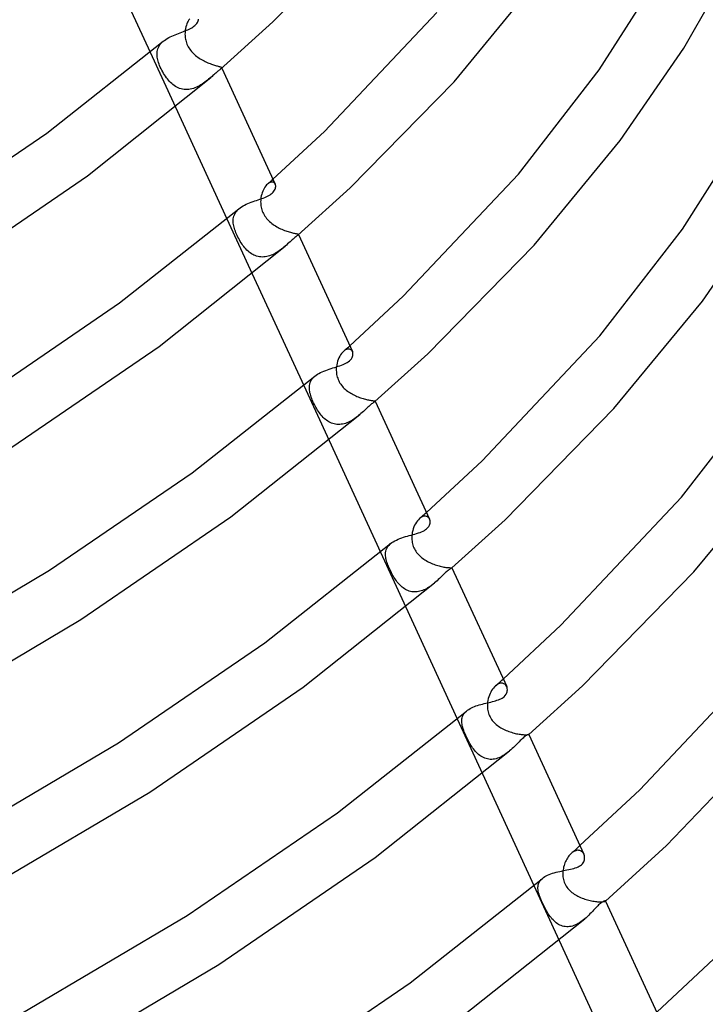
# Model space of a CAD drawing. Header units: millimetres. Extents: x -305 to 305, y -173 to 291.
# Tile 73 of 95: x 187 to 234, y -2 to 66. Entities that reach past the tile are written whole.
import ezdxf

# ---------------------------------------------------------------- set-up
doc = ezdxf.new("R2010")
doc.units = ezdxf.units.MM
doc.layers.add('HIDDEN', color=7, linetype='Continuous')
doc.layers.add('THICK', color=7, linetype='Continuous')

msp = doc.modelspace()

# ---------------------------------------------------------------- linework, layer by layer
at = {"layer": 'HIDDEN'}
for p, q in [((198.46, 65.417), (198.434, 65.305)), ((198.492, 65.525), (198.46, 65.417)), ((198.529, 65.627), (198.492, 65.525)), ((198.571, 65.724), (198.529, 65.627)), ((198.618, 65.814), (198.571, 65.724)), ((198.669, 65.898), (198.618, 65.814)), ((198.723, 65.973), (198.669, 65.898)), ((198.397, 64.993), (198.396, 64.912)), ((198.396, 64.912), (198.398, 64.831)), ((198.402, 65.073), (198.397, 64.993)), ((198.398, 64.831), (198.404, 64.748)), ((198.415, 65.19), (198.402, 65.073)), ((198.404, 64.748), (198.414, 64.664)), ((198.434, 65.305), (198.415, 65.19)), ((196.58, 64.008), (196.626, 64.097)), ((196.626, 64.097), (196.682, 64.183)), ((196.682, 64.183), (196.747, 64.266)), ((196.747, 64.266), (196.822, 64.346)), ((196.822, 64.346), (196.905, 64.422)), ((198.414, 64.664), (198.428, 64.579)), ((198.428, 64.579), (198.446, 64.493)), ((198.446, 64.493), (198.47, 64.406)), ((198.47, 64.406), (198.498, 64.318)), ((198.498, 64.318), (198.531, 64.23)), ((198.531, 64.23), (198.571, 64.142)), ((198.571, 64.142), (198.615, 64.055)), ((196.014, 63.672), (197.745, 59.912)), ((196.486, 63.523), (196.488, 63.625)), ((196.492, 63.419), (196.486, 63.523)), ((196.488, 63.625), (196.498, 63.725)), ((196.502, 63.332), (196.492, 63.419)), ((196.498, 63.725), (196.516, 63.822)), ((196.516, 63.822), (196.544, 63.916)), ((196.544, 63.916), (196.58, 64.008)), ((198.615, 64.055), (198.664, 63.97)), ((198.664, 63.97), (198.718, 63.888)), ((198.718, 63.888), (198.775, 63.809)), ((198.775, 63.809), (198.837, 63.733)), ((198.837, 63.733), (198.902, 63.659)), ((198.902, 63.659), (198.971, 63.588)), ((198.971, 63.588), (199.044, 63.52)), ((199.044, 63.52), (199.119, 63.454)), ((199.119, 63.454), (199.196, 63.392)), ((199.196, 63.392), (199.276, 63.333)), ((196.517, 63.244), (196.502, 63.332)), ((196.536, 63.155), (196.517, 63.244)), ((196.56, 63.062), (196.536, 63.155)), ((196.589, 62.966), (196.56, 63.062)), ((196.623, 62.867), (196.589, 62.966)), ((196.662, 62.764), (196.623, 62.867)), ((196.707, 62.658), (196.662, 62.764)), ((199.276, 63.333), (199.358, 63.276)), ((199.358, 63.276), (199.441, 63.223)), ((199.441, 63.223), (199.526, 63.172)), ((199.526, 63.172), (199.611, 63.124)), ((199.611, 63.124), (199.697, 63.079)), ((199.697, 63.079), (199.783, 63.036)), ((199.783, 63.036), (199.868, 62.996)), ((199.868, 62.996), (199.953, 62.959)), ((199.953, 62.959), (200.037, 62.925)), ((200.037, 62.925), (200.119, 62.893)), ((200.119, 62.893), (200.199, 62.864)), ((200.199, 62.864), (200.277, 62.837)), ((200.277, 62.837), (200.351, 62.813)), ((200.351, 62.813), (200.422, 62.79)), ((200.422, 62.79), (200.489, 62.771)), ((200.489, 62.771), (200.551, 62.753)), ((200.551, 62.753), (200.608, 62.737)), ((200.608, 62.737), (200.66, 62.722)), ((200.66, 62.722), (200.708, 62.709)), ((200.708, 62.709), (200.751, 62.697)), ((196.757, 62.548), (196.707, 62.658)), ((196.811, 62.437), (196.757, 62.548)), ((196.869, 62.329), (196.811, 62.437)), ((196.929, 62.224), (196.869, 62.329)), ((196.991, 62.123), (196.929, 62.224)), ((197.055, 62.025), (196.991, 62.123)), ((200.751, 62.697), (200.788, 62.686)), ((200.788, 62.686), (200.819, 62.676)), ((200.835, 62.527), (200.802, 62.498)), ((200.819, 62.676), (200.845, 62.666)), ((200.861, 62.553), (200.835, 62.527)), ((200.845, 62.666), (200.867, 62.656)), ((200.88, 62.574), (200.861, 62.553)), ((200.867, 62.656), (200.882, 62.646)), ((200.893, 62.593), (200.88, 62.574)), ((200.882, 62.646), (200.893, 62.636)), ((200.893, 62.636), (200.899, 62.624)), ((200.9, 62.61), (200.893, 62.593)), ((200.897, 62.629), (200.913, 62.595)), ((200.899, 62.624), (200.9, 62.61)), ((197.121, 61.932), (197.055, 62.025)), ((197.189, 61.843), (197.121, 61.932)), ((197.259, 61.758), (197.189, 61.843)), ((197.332, 61.676), (197.259, 61.758)), ((197.408, 61.598), (197.332, 61.676)), ((197.487, 61.525), (197.408, 61.598)), ((197.569, 61.456), (197.487, 61.525)), ((197.655, 61.393), (197.569, 61.456)), ((197.743, 61.335), (197.655, 61.393)), ((199.384, 61.379), (199.284, 61.327)), ((199.481, 61.435), (199.384, 61.379)), ((199.577, 61.495), (199.481, 61.435)), ((199.67, 61.557), (199.577, 61.495)), ((199.76, 61.622), (199.67, 61.557)), ((199.848, 61.687), (199.76, 61.622)), ((199.933, 61.754), (199.848, 61.687)), ((200.016, 61.821), (199.933, 61.754)), ((200.096, 61.888), (200.016, 61.821)), ((200.173, 61.954), (200.096, 61.888)), ((197.834, 61.283), (197.743, 61.335)), ((197.929, 61.238), (197.834, 61.283)), ((198.026, 61.2), (197.929, 61.238)), ((198.126, 61.168), (198.026, 61.2)), ((198.228, 61.145), (198.126, 61.168)), ((198.332, 61.129), (198.228, 61.145)), ((198.437, 61.122), (198.332, 61.129)), ((198.545, 61.122), (198.437, 61.122)), ((198.652, 61.13), (198.545, 61.122)), ((198.759, 61.146), (198.652, 61.13)), ((198.866, 61.169), (198.759, 61.146)), ((198.972, 61.2), (198.866, 61.169)), ((199.078, 61.237), (198.972, 61.2)), ((199.182, 61.279), (199.078, 61.237)), ((199.284, 61.327), (199.182, 61.279)), ((204.042, 54.644), (203.982, 54.585)), ((204.042, 54.644), (204.105, 54.7)), ((204.105, 54.694), (204.042, 54.644)), ((204.105, 54.7), (204.168, 54.756)), ((204.168, 54.733), (204.105, 54.694)), ((204.168, 54.756), (204.231, 54.811)), ((204.23, 54.761), (204.168, 54.733)), ((204.289, 54.778), (204.23, 54.761)), ((204.231, 54.811), (204.294, 54.867)), ((204.346, 54.784), (204.289, 54.778)), ((204.294, 54.867), (204.357, 54.923)), ((204.398, 54.78), (204.346, 54.784)), ((204.357, 54.923), (204.42, 54.979)), ((204.446, 54.766), (204.398, 54.78)), ((204.488, 54.744), (204.446, 54.766)), ((204.525, 54.713), (204.488, 54.744)), ((204.556, 54.675), (204.525, 54.713)), ((204.579, 54.631), (204.556, 54.675)), ((203.646, 53.948), (203.618, 53.835)), ((203.68, 54.058), (203.646, 53.948)), ((203.719, 54.162), (203.68, 54.058)), ((203.764, 54.261), (203.719, 54.162)), ((203.813, 54.353), (203.764, 54.261)), ((203.866, 54.439), (203.813, 54.353)), ((203.922, 54.516), (203.866, 54.439)), ((203.982, 54.585), (203.922, 54.516)), ((203.577, 53.516), (203.575, 53.43)), ((203.575, 53.43), (203.577, 53.343)), ((203.583, 53.6), (203.577, 53.516)), ((203.577, 53.343), (203.583, 53.255)), ((203.597, 53.719), (203.583, 53.6)), ((203.618, 53.835), (203.597, 53.719)), ((201.779, 52.549), (201.823, 52.636)), ((201.823, 52.636), (201.875, 52.72)), ((201.875, 52.72), (201.938, 52.802)), ((201.938, 52.802), (202.01, 52.88)), ((202.01, 52.88), (202.091, 52.954)), ((203.583, 53.255), (203.593, 53.165)), ((203.593, 53.165), (203.609, 53.075)), ((203.609, 53.075), (203.629, 52.983)), ((203.629, 52.983), (203.655, 52.892)), ((203.655, 52.892), (203.686, 52.8)), ((203.686, 52.8), (203.723, 52.709)), ((203.723, 52.709), (203.765, 52.621)), ((203.765, 52.621), (203.812, 52.535)), ((201.268, 52.26), (202.999, 48.499)), ((201.696, 52.175), (201.704, 52.272)), ((201.697, 52.075), (201.696, 52.175)), ((201.704, 51.973), (201.697, 52.075)), ((201.704, 52.272), (201.72, 52.367)), ((201.716, 51.884), (201.704, 51.973)), ((201.72, 52.367), (201.745, 52.459)), ((201.745, 52.459), (201.779, 52.549)), ((203.812, 52.535), (203.864, 52.452)), ((203.864, 52.452), (203.92, 52.371)), ((203.92, 52.371), (203.981, 52.293)), ((203.981, 52.293), (204.046, 52.218)), ((204.046, 52.218), (204.115, 52.146)), ((204.115, 52.146), (204.187, 52.077)), ((204.187, 52.077), (204.263, 52.01)), ((204.263, 52.01), (204.341, 51.947)), ((204.341, 51.947), (204.422, 51.887)), ((201.733, 51.793), (201.716, 51.884)), ((201.755, 51.701), (201.733, 51.793)), ((201.782, 51.606), (201.755, 51.701)), ((201.812, 51.511), (201.782, 51.606)), ((201.847, 51.413), (201.812, 51.511)), ((201.885, 51.315), (201.847, 51.413)), ((201.927, 51.216), (201.885, 51.315)), ((204.422, 51.887), (204.505, 51.83)), ((204.505, 51.83), (204.59, 51.776)), ((204.59, 51.776), (204.676, 51.725)), ((204.676, 51.725), (204.764, 51.677)), ((204.764, 51.677), (204.852, 51.631)), ((204.852, 51.631), (204.94, 51.589)), ((204.94, 51.589), (205.029, 51.549)), ((205.029, 51.549), (205.117, 51.512)), ((205.117, 51.512), (205.204, 51.478)), ((205.204, 51.478), (205.291, 51.446)), ((205.291, 51.446), (205.375, 51.417)), ((205.375, 51.417), (205.457, 51.391)), ((205.457, 51.391), (205.536, 51.367)), ((205.536, 51.367), (205.612, 51.346)), ((205.612, 51.346), (205.684, 51.327)), ((205.684, 51.327), (205.752, 51.31)), ((205.752, 51.31), (205.815, 51.296)), ((205.815, 51.296), (205.873, 51.283)), ((205.873, 51.283), (205.927, 51.272)), ((205.927, 51.272), (205.974, 51.262)), ((205.974, 51.262), (206.017, 51.253)), ((206.017, 51.253), (206.053, 51.245)), ((206.053, 51.245), (206.084, 51.238)), ((201.972, 51.117), (201.927, 51.216)), ((202.02, 51.018), (201.972, 51.117)), ((202.071, 50.919), (202.02, 51.018)), ((202.125, 50.82), (202.071, 50.919)), ((202.182, 50.723), (202.125, 50.82)), ((202.241, 50.629), (202.182, 50.723)), ((202.302, 50.537), (202.241, 50.629)), ((206.084, 51.238), (206.11, 51.231)), ((206.11, 51.231), (206.13, 51.224)), ((206.131, 51.156), (206.118, 51.143)), ((206.13, 51.224), (206.145, 51.217)), ((206.142, 51.167), (206.131, 51.156)), ((206.15, 51.176), (206.142, 51.167)), ((206.145, 51.217), (206.154, 51.209)), ((206.156, 51.185), (206.15, 51.176)), ((206.154, 51.209), (206.159, 51.201)), ((206.159, 51.193), (206.156, 51.185)), ((206.157, 51.204), (206.166, 51.185)), ((206.159, 51.201), (206.159, 51.193)), ((202.365, 50.448), (202.302, 50.537)), ((202.43, 50.363), (202.365, 50.448)), ((202.497, 50.281), (202.43, 50.363)), ((202.566, 50.204), (202.497, 50.281)), ((202.637, 50.13), (202.566, 50.204)), ((202.711, 50.06), (202.637, 50.13)), ((202.787, 49.995), (202.711, 50.06)), ((202.866, 49.934), (202.787, 49.995)), ((202.948, 49.878), (202.866, 49.934)), ((204.572, 49.903), (204.478, 49.853)), ((204.664, 49.956), (204.572, 49.903)), ((204.754, 50.012), (204.664, 49.956)), ((204.841, 50.071), (204.754, 50.012)), ((204.927, 50.133), (204.841, 50.071)), ((205.01, 50.195), (204.927, 50.133)), ((205.091, 50.26), (205.01, 50.195)), ((205.17, 50.324), (205.091, 50.26)), ((205.248, 50.39), (205.17, 50.324)), ((203.032, 49.828), (202.948, 49.878)), ((203.119, 49.783), (203.032, 49.828)), ((203.209, 49.744), (203.119, 49.783)), ((203.301, 49.712), (203.209, 49.744)), ((203.395, 49.686), (203.301, 49.712)), ((203.491, 49.667), (203.395, 49.686)), ((203.589, 49.656), (203.491, 49.667)), ((203.688, 49.651), (203.589, 49.656)), ((203.788, 49.654), (203.688, 49.651)), ((203.888, 49.664), (203.788, 49.654)), ((203.989, 49.68), (203.888, 49.664)), ((204.089, 49.703), (203.989, 49.68)), ((204.188, 49.733), (204.089, 49.703)), ((204.286, 49.768), (204.188, 49.733)), ((204.382, 49.808), (204.286, 49.768)), ((204.478, 49.853), (204.382, 49.808)), ((209.245, 43.19), (209.175, 43.122)), ((209.315, 43.246), (209.245, 43.19)), ((209.246, 43.191), (209.317, 43.254)), ((209.386, 43.29), (209.315, 43.246)), ((209.317, 43.254), (209.388, 43.317)), ((209.456, 43.321), (209.386, 43.29)), ((209.388, 43.317), (209.459, 43.38)), ((209.523, 43.34), (209.456, 43.321)), ((209.459, 43.38), (209.531, 43.443)), ((209.587, 43.347), (209.523, 43.34)), ((209.531, 43.443), (209.602, 43.506)), ((209.646, 43.341), (209.587, 43.347)), ((209.602, 43.506), (209.672, 43.569)), ((209.701, 43.326), (209.646, 43.341)), ((209.749, 43.3), (209.701, 43.326)), ((209.792, 43.265), (209.749, 43.3)), ((209.827, 43.223), (209.792, 43.265)), ((209.855, 43.173), (209.827, 43.223)), ((208.84, 42.511), (208.805, 42.386)), ((208.881, 42.631), (208.84, 42.511)), ((208.93, 42.745), (208.881, 42.631)), ((208.984, 42.853), (208.93, 42.745)), ((209.043, 42.952), (208.984, 42.853)), ((209.107, 43.042), (209.043, 42.952)), ((209.175, 43.122), (209.107, 43.042)), ((208.754, 42.041), (208.751, 41.956)), ((208.751, 41.956), (208.751, 41.871)), ((208.751, 41.871), (208.756, 41.784)), ((208.761, 42.124), (208.754, 42.041)), ((208.779, 42.257), (208.761, 42.124)), ((208.805, 42.386), (208.779, 42.257)), ((206.963, 41.049), (207.003, 41.144)), ((207.003, 41.144), (207.055, 41.235)), ((207.055, 41.235), (207.118, 41.323)), ((207.118, 41.323), (207.192, 41.407)), ((207.192, 41.407), (207.278, 41.487)), ((208.756, 41.784), (208.765, 41.697)), ((208.765, 41.697), (208.778, 41.609)), ((208.778, 41.609), (208.796, 41.521)), ((208.796, 41.521), (208.82, 41.433)), ((208.82, 41.433), (208.847, 41.346)), ((208.847, 41.346), (208.88, 41.261)), ((208.88, 41.261), (208.917, 41.178)), ((208.917, 41.178), (208.959, 41.096)), ((206.522, 40.849), (208.254, 37.087)), ((206.908, 40.746), (206.916, 40.85)), ((206.909, 40.639), (206.908, 40.746)), ((206.919, 40.529), (206.909, 40.639)), ((206.916, 40.85), (206.935, 40.951)), ((206.933, 40.44), (206.919, 40.529)), ((206.935, 40.951), (206.963, 41.049)), ((208.959, 41.096), (209.005, 41.017)), ((209.005, 41.017), (209.056, 40.94)), ((209.056, 40.94), (209.111, 40.866)), ((209.111, 40.866), (209.17, 40.794)), ((209.17, 40.794), (209.233, 40.725)), ((209.233, 40.725), (209.299, 40.658)), ((209.299, 40.658), (209.368, 40.595)), ((209.368, 40.595), (209.439, 40.534)), ((209.439, 40.534), (209.514, 40.476)), ((209.514, 40.476), (209.59, 40.421)), ((206.952, 40.349), (206.933, 40.44)), ((206.976, 40.256), (206.952, 40.349)), ((207.004, 40.16), (206.976, 40.256)), ((207.036, 40.063), (207.004, 40.16)), ((207.072, 39.965), (207.036, 40.063)), ((207.112, 39.865), (207.072, 39.965)), ((207.155, 39.765), (207.112, 39.865)), ((209.59, 40.421), (209.669, 40.368)), ((209.669, 40.368), (209.749, 40.318)), ((209.749, 40.318), (209.831, 40.271)), ((209.831, 40.271), (209.914, 40.226)), ((209.914, 40.226), (209.997, 40.184)), ((209.997, 40.184), (210.082, 40.144)), ((210.082, 40.144), (210.167, 40.107)), ((210.167, 40.107), (210.252, 40.072)), ((210.252, 40.072), (210.336, 40.039)), ((210.336, 40.039), (210.42, 40.01)), ((210.42, 40.01), (210.503, 39.982)), ((210.503, 39.982), (210.584, 39.957)), ((210.584, 39.957), (210.663, 39.934)), ((210.663, 39.934), (210.741, 39.913)), ((210.741, 39.913), (210.815, 39.895)), ((210.815, 39.895), (210.886, 39.879)), ((210.886, 39.879), (210.953, 39.865)), ((210.953, 39.865), (211.017, 39.852)), ((211.017, 39.852), (211.076, 39.842)), ((211.076, 39.842), (211.131, 39.833)), ((211.131, 39.833), (211.181, 39.825)), ((211.181, 39.825), (211.226, 39.819)), ((211.226, 39.819), (211.267, 39.814)), ((211.267, 39.814), (211.302, 39.809)), ((211.302, 39.809), (211.333, 39.805)), ((211.333, 39.805), (211.359, 39.802)), ((211.359, 39.802), (211.38, 39.798)), ((211.38, 39.798), (211.396, 39.795)), ((211.396, 39.795), (211.407, 39.791)), ((211.407, 39.791), (211.414, 39.786)), ((211.414, 39.786), (211.416, 39.781)), ((207.202, 39.664), (207.155, 39.765)), ((207.251, 39.563), (207.202, 39.664)), ((207.304, 39.461), (207.251, 39.563)), ((207.358, 39.361), (207.304, 39.461)), ((207.415, 39.263), (207.358, 39.361)), ((207.474, 39.168), (207.415, 39.263)), ((207.534, 39.076), (207.474, 39.168)), ((211.406, 39.764), (211.401, 39.76)), ((211.409, 39.768), (211.406, 39.764)), ((211.412, 39.772), (211.409, 39.768)), ((211.414, 39.775), (211.412, 39.772)), ((211.416, 39.778), (211.414, 39.775)), ((211.416, 39.781), (211.416, 39.778)), ((207.596, 38.988), (207.534, 39.076)), ((207.659, 38.903), (207.596, 38.988)), ((207.724, 38.822), (207.659, 38.903)), ((207.791, 38.744), (207.724, 38.822)), ((207.861, 38.67), (207.791, 38.744)), ((207.933, 38.6), (207.861, 38.67)), ((208.008, 38.534), (207.933, 38.6)), ((208.086, 38.473), (208.008, 38.534)), ((208.166, 38.416), (208.086, 38.473)), ((209.855, 38.483), (209.764, 38.43)), ((209.944, 38.54), (209.855, 38.483)), ((210.031, 38.6), (209.944, 38.54)), ((210.116, 38.662), (210.031, 38.6)), ((210.199, 38.726), (210.116, 38.662)), ((210.28, 38.791), (210.199, 38.726)), ((210.359, 38.857), (210.28, 38.791)), ((208.248, 38.365), (208.166, 38.416)), ((208.334, 38.32), (208.248, 38.365)), ((208.421, 38.28), (208.334, 38.32)), ((208.511, 38.247), (208.421, 38.28)), ((208.603, 38.221), (208.511, 38.247)), ((208.698, 38.201), (208.603, 38.221)), ((208.794, 38.189), (208.698, 38.201)), ((208.891, 38.183), (208.794, 38.189)), ((208.99, 38.185), (208.891, 38.183)), ((209.089, 38.194), (208.99, 38.185)), ((209.187, 38.21), (209.089, 38.194)), ((209.286, 38.232), (209.187, 38.21)), ((209.384, 38.261), (209.286, 38.232)), ((209.481, 38.295), (209.384, 38.261)), ((209.577, 38.336), (209.481, 38.295)), ((209.672, 38.381), (209.577, 38.336)), ((209.764, 38.43), (209.672, 38.381)), ((214.447, 31.736), (214.373, 31.664)), ((214.447, 31.736), (214.527, 31.807)), ((214.52, 31.794), (214.447, 31.736)), ((214.593, 31.84), (214.52, 31.794)), ((214.527, 31.807), (214.607, 31.877)), ((214.666, 31.874), (214.593, 31.84)), ((214.607, 31.877), (214.687, 31.948)), ((214.736, 31.896), (214.666, 31.874)), ((214.687, 31.948), (214.766, 32.019)), ((214.803, 31.906), (214.736, 31.896)), ((214.766, 32.019), (214.846, 32.089)), ((214.867, 31.905), (214.803, 31.906)), ((214.846, 32.089), (214.925, 32.16)), ((214.927, 31.893), (214.867, 31.905)), ((214.981, 31.871), (214.927, 31.893)), ((215.029, 31.841), (214.981, 31.871)), ((215.071, 31.802), (215.029, 31.841)), ((215.106, 31.757), (215.071, 31.802)), ((215.135, 31.705), (215.106, 31.757)), ((214.022, 31.04), (213.985, 30.913)), ((214.066, 31.163), (214.022, 31.04)), ((214.117, 31.279), (214.066, 31.163)), ((214.174, 31.389), (214.117, 31.279)), ((214.236, 31.49), (214.174, 31.389)), ((214.303, 31.582), (214.236, 31.49)), ((214.373, 31.664), (214.303, 31.582)), ((213.928, 30.556), (213.924, 30.466)), ((213.924, 30.466), (213.924, 30.374)), ((213.924, 30.374), (213.928, 30.283)), ((213.936, 30.646), (213.928, 30.556)), ((213.956, 30.781), (213.936, 30.646)), ((213.985, 30.913), (213.956, 30.781)), ((212.168, 29.594), (212.205, 29.687)), ((212.205, 29.687), (212.253, 29.776)), ((212.253, 29.776), (212.313, 29.862)), ((212.313, 29.862), (212.385, 29.944)), ((212.385, 29.944), (212.469, 30.023)), ((213.928, 30.283), (213.938, 30.191)), ((213.938, 30.191), (213.952, 30.1)), ((213.952, 30.1), (213.972, 30.009)), ((213.972, 30.009), (213.996, 29.92)), ((213.996, 29.92), (214.025, 29.833)), ((214.025, 29.833), (214.06, 29.747)), ((214.06, 29.747), (214.1, 29.662)), ((211.775, 29.437), (213.508, 25.674)), ((212.121, 29.3), (212.127, 29.401)), ((212.125, 29.195), (212.121, 29.3)), ((212.137, 29.088), (212.125, 29.195)), ((212.127, 29.401), (212.142, 29.499)), ((212.151, 29.008), (212.137, 29.088)), ((212.142, 29.499), (212.168, 29.594)), ((212.169, 28.927), (212.151, 29.008)), ((214.1, 29.662), (214.145, 29.58)), ((214.145, 29.58), (214.195, 29.5)), ((214.195, 29.5), (214.249, 29.423)), ((214.249, 29.423), (214.308, 29.348)), ((214.308, 29.348), (214.371, 29.277)), ((214.371, 29.277), (214.438, 29.208)), ((214.438, 29.208), (214.508, 29.143)), ((214.508, 29.143), (214.582, 29.08)), ((214.582, 29.08), (214.659, 29.02)), ((214.659, 29.02), (214.738, 28.964)), ((212.191, 28.844), (212.169, 28.927)), ((212.216, 28.757), (212.191, 28.844)), ((212.247, 28.666), (212.216, 28.757)), ((212.283, 28.568), (212.247, 28.666)), ((212.323, 28.465), (212.283, 28.568)), ((212.369, 28.357), (212.323, 28.465)), ((212.421, 28.244), (212.369, 28.357)), ((214.738, 28.964), (214.82, 28.91)), ((214.82, 28.91), (214.903, 28.859)), ((214.903, 28.859), (214.989, 28.81)), ((214.989, 28.81), (215.076, 28.765)), ((215.076, 28.765), (215.164, 28.722)), ((215.164, 28.722), (215.253, 28.682)), ((215.253, 28.682), (215.343, 28.645)), ((215.343, 28.645), (215.432, 28.61)), ((215.432, 28.61), (215.522, 28.577)), ((215.522, 28.577), (215.611, 28.548)), ((215.611, 28.548), (215.699, 28.521)), ((215.699, 28.521), (215.786, 28.496)), ((215.786, 28.496), (215.872, 28.474)), ((215.872, 28.474), (215.954, 28.455)), ((215.954, 28.455), (216.035, 28.438)), ((216.035, 28.438), (216.112, 28.423)), ((216.112, 28.423), (216.185, 28.411)), ((216.185, 28.411), (216.253, 28.4)), ((216.253, 28.4), (216.317, 28.392)), ((216.317, 28.392), (216.377, 28.386)), ((216.377, 28.386), (216.431, 28.381)), ((216.431, 28.381), (216.48, 28.378)), ((216.48, 28.378), (216.523, 28.375)), ((216.523, 28.375), (216.56, 28.374)), ((216.56, 28.374), (216.592, 28.373)), ((216.592, 28.373), (216.618, 28.373)), ((216.618, 28.373), (216.639, 28.372)), ((216.639, 28.372), (216.655, 28.372)), ((216.655, 28.372), (216.665, 28.371)), ((216.665, 28.371), (216.671, 28.369)), ((216.67, 28.364), (216.669, 28.364)), ((216.669, 28.364), (216.669, 28.363)), ((216.671, 28.365), (216.67, 28.365)), ((216.67, 28.365), (216.67, 28.365)), ((216.67, 28.365), (216.67, 28.364)), ((216.671, 28.369), (216.671, 28.366)), ((216.671, 28.366), (216.671, 28.365)), ((212.475, 28.132), (212.421, 28.244)), ((212.53, 28.024), (212.475, 28.132)), ((212.585, 27.921), (212.53, 28.024)), ((212.641, 27.823), (212.585, 27.921)), ((212.696, 27.731), (212.641, 27.823)), ((212.751, 27.643), (212.696, 27.731)), ((212.808, 27.558), (212.751, 27.643)), ((212.867, 27.475), (212.808, 27.558)), ((212.928, 27.396), (212.867, 27.475)), ((212.991, 27.319), (212.928, 27.396)), ((213.056, 27.245), (212.991, 27.319)), ((213.123, 27.175), (213.056, 27.245)), ((213.193, 27.109), (213.123, 27.175)), ((213.264, 27.047), (213.193, 27.109)), ((213.338, 26.989), (213.264, 27.047)), ((213.414, 26.936), (213.338, 26.989)), ((215.005, 26.986), (214.919, 26.938)), ((215.089, 27.039), (215.005, 26.986)), ((215.172, 27.094), (215.089, 27.039)), ((215.252, 27.152), (215.172, 27.094)), ((215.331, 27.212), (215.252, 27.152)), ((215.408, 27.274), (215.331, 27.212)), ((215.483, 27.336), (215.408, 27.274)), ((213.493, 26.889), (213.414, 26.936)), ((213.573, 26.846), (213.493, 26.889)), ((213.656, 26.809), (213.573, 26.846)), ((213.742, 26.778), (213.656, 26.809)), ((213.829, 26.753), (213.742, 26.778)), ((213.918, 26.734), (213.829, 26.753)), ((214.008, 26.722), (213.918, 26.734)), ((214.1, 26.717), (214.008, 26.722)), ((214.192, 26.718), (214.1, 26.717)), ((214.285, 26.725), (214.192, 26.718)), ((214.377, 26.739), (214.285, 26.725)), ((214.47, 26.759), (214.377, 26.739)), ((214.562, 26.784), (214.47, 26.759)), ((214.654, 26.816), (214.562, 26.784)), ((214.744, 26.852), (214.654, 26.816)), ((214.832, 26.893), (214.744, 26.852)), ((214.919, 26.938), (214.832, 26.893)), ((219.645, 20.278), (219.575, 20.211)), ((219.715, 20.335), (219.645, 20.278)), ((219.646, 20.279), (219.735, 20.358)), ((219.786, 20.381), (219.715, 20.335)), ((219.735, 20.358), (219.824, 20.436)), ((219.856, 20.418), (219.786, 20.381)), ((219.824, 20.436), (219.913, 20.515)), ((219.926, 20.444), (219.856, 20.418)), ((219.913, 20.515), (220.001, 20.593)), ((219.993, 20.46), (219.926, 20.444)), ((220.058, 20.466), (219.993, 20.46)), ((220.001, 20.593), (220.09, 20.672)), ((220.12, 20.463), (220.058, 20.466)), ((220.09, 20.672), (220.178, 20.751)), ((220.178, 20.45), (220.12, 20.463)), ((220.232, 20.428), (220.178, 20.45)), ((220.281, 20.399), (220.232, 20.428)), ((220.325, 20.363), (220.281, 20.399)), ((220.363, 20.321), (220.325, 20.363)), ((220.396, 20.273), (220.363, 20.321)), ((220.422, 20.22), (220.396, 20.273)), ((219.229, 19.643), (219.189, 19.529)), ((219.275, 19.753), (219.229, 19.643)), ((219.326, 19.858), (219.275, 19.753)), ((219.383, 19.957), (219.326, 19.858)), ((219.443, 20.049), (219.383, 19.957)), ((219.508, 20.134), (219.443, 20.049)), ((219.575, 20.211), (219.508, 20.134)), ((219.093, 18.978), (219.092, 18.884)), ((219.092, 18.884), (219.096, 18.789)), ((219.099, 19.072), (219.093, 18.978)), ((219.109, 19.166), (219.099, 19.072)), ((219.128, 19.29), (219.109, 19.166)), ((219.156, 19.411), (219.128, 19.29)), ((219.189, 19.529), (219.156, 19.411)), ((217.39, 18.187), (217.426, 18.267)), ((217.426, 18.267), (217.47, 18.345)), ((217.47, 18.345), (217.524, 18.42)), ((217.524, 18.42), (217.588, 18.492)), ((217.588, 18.492), (217.662, 18.561)), ((219.096, 18.789), (219.105, 18.695)), ((219.105, 18.695), (219.12, 18.601)), ((219.12, 18.601), (219.14, 18.509)), ((219.14, 18.509), (219.165, 18.418)), ((219.165, 18.418), (219.196, 18.328)), ((219.196, 18.328), (219.232, 18.239)), ((219.232, 18.239), (219.274, 18.154)), ((217.029, 18.026), (218.762, 14.262)), ((217.338, 17.839), (217.339, 17.93)), ((217.344, 17.746), (217.338, 17.839)), ((217.339, 17.93), (217.347, 18.018)), ((217.358, 17.65), (217.344, 17.746)), ((217.347, 18.018), (217.365, 18.104)), ((217.378, 17.55), (217.358, 17.65)), ((217.365, 18.104), (217.39, 18.187)), ((217.404, 17.448), (217.378, 17.55)), ((219.274, 18.154), (219.321, 18.071)), ((219.321, 18.071), (219.374, 17.991)), ((219.374, 17.991), (219.43, 17.915)), ((219.43, 17.915), (219.492, 17.841)), ((219.492, 17.841), (219.558, 17.771)), ((219.558, 17.771), (219.628, 17.703)), ((219.628, 17.703), (219.701, 17.639)), ((219.701, 17.639), (219.777, 17.579)), ((219.777, 17.579), (219.857, 17.521)), ((217.437, 17.342), (217.404, 17.448)), ((217.474, 17.233), (217.437, 17.342)), ((217.517, 17.122), (217.474, 17.233)), ((217.563, 17.008), (217.517, 17.122)), ((217.614, 16.892), (217.563, 17.008)), ((217.669, 16.774), (217.614, 16.892)), ((219.857, 17.521), (219.938, 17.466)), ((219.938, 17.466), (220.022, 17.415)), ((220.022, 17.415), (220.108, 17.366)), ((220.108, 17.366), (220.196, 17.32)), ((220.196, 17.32), (220.285, 17.277)), ((220.285, 17.277), (220.375, 17.237)), ((220.375, 17.237), (220.465, 17.199)), ((220.465, 17.199), (220.557, 17.164)), ((220.557, 17.164), (220.648, 17.132)), ((220.648, 17.132), (220.739, 17.102)), ((220.739, 17.102), (220.83, 17.075)), ((220.83, 17.075), (220.92, 17.051)), ((220.92, 17.051), (221.008, 17.029)), ((221.008, 17.029), (221.094, 17.01)), ((221.094, 17.01), (221.178, 16.993)), ((221.178, 16.993), (221.26, 16.978)), ((221.26, 16.978), (221.338, 16.966)), ((221.338, 16.966), (221.412, 16.957)), ((221.412, 16.957), (221.482, 16.949)), ((221.482, 16.949), (221.547, 16.944)), ((221.547, 16.944), (221.608, 16.94)), ((221.608, 16.94), (221.663, 16.938)), ((221.663, 16.938), (221.713, 16.938)), ((221.713, 16.938), (221.758, 16.938)), ((221.758, 16.938), (221.797, 16.94)), ((221.797, 16.94), (221.831, 16.942)), ((221.831, 16.942), (221.86, 16.945)), ((221.86, 16.945), (221.883, 16.948)), ((221.883, 16.948), (221.901, 16.951)), ((221.901, 16.951), (221.914, 16.953)), ((221.914, 16.953), (221.922, 16.955)), ((221.922, 16.955), (221.925, 16.957)), ((221.925, 16.957), (221.924, 16.957)), ((221.924, 16.957), (221.924, 16.957)), ((221.925, 16.957), (221.925, 16.957)), ((221.925, 16.957), (221.925, 16.957)), ((221.925, 16.957), (221.925, 16.957)), ((221.925, 16.957), (221.925, 16.957)), ((217.726, 16.657), (217.669, 16.774)), ((217.784, 16.543), (217.726, 16.657)), ((217.843, 16.434), (217.784, 16.543)), ((217.902, 16.33), (217.843, 16.434)), ((217.961, 16.231), (217.902, 16.33)), ((218.021, 16.138), (217.961, 16.231)), ((218.081, 16.048), (218.021, 16.138)), ((218.144, 15.962), (218.081, 16.048)), ((218.209, 15.878), (218.144, 15.962)), ((218.277, 15.798), (218.209, 15.878)), ((218.347, 15.722), (218.277, 15.798)), ((218.42, 15.65), (218.347, 15.722)), ((218.495, 15.583), (218.42, 15.65)), ((218.573, 15.521), (218.495, 15.583)), ((218.654, 15.465), (218.573, 15.521)), ((220.27, 15.562), (220.177, 15.504)), ((220.361, 15.623), (220.27, 15.562)), ((220.449, 15.688), (220.361, 15.623)), ((220.535, 15.756), (220.449, 15.688)), ((220.619, 15.826), (220.535, 15.756)), ((218.737, 15.414), (218.654, 15.465)), ((218.824, 15.369), (218.737, 15.414)), ((218.913, 15.331), (218.824, 15.369)), ((219.004, 15.3), (218.913, 15.331)), ((219.098, 15.277), (219.004, 15.3)), ((219.194, 15.26), (219.098, 15.277)), ((219.292, 15.252), (219.194, 15.26)), ((219.391, 15.251), (219.292, 15.252)), ((219.49, 15.259), (219.391, 15.251)), ((219.591, 15.273), (219.49, 15.259)), ((219.691, 15.296), (219.591, 15.273)), ((219.791, 15.325), (219.691, 15.296)), ((219.889, 15.361), (219.791, 15.325)), ((219.986, 15.403), (219.889, 15.361)), ((220.082, 15.451), (219.986, 15.403)), ((220.177, 15.504), (220.082, 15.451)), ((224.842, 8.819), (224.784, 8.764)), ((224.9, 8.868), (224.842, 8.819)), ((224.843, 8.82), (224.941, 8.907)), ((224.96, 8.91), (224.9, 8.868)), ((224.941, 8.907), (225.04, 8.994)), ((225.02, 8.946), (224.96, 8.91)), ((225.08, 8.975), (225.02, 8.946)), ((225.04, 8.994), (225.138, 9.081)), ((225.139, 8.997), (225.08, 8.975)), ((225.138, 9.081), (225.236, 9.168)), ((225.197, 9.013), (225.139, 8.997)), ((225.254, 9.021), (225.197, 9.013)), ((225.236, 9.168), (225.333, 9.255)), ((225.309, 9.024), (225.254, 9.021)), ((225.362, 9.02), (225.309, 9.024)), ((225.333, 9.255), (225.431, 9.342)), ((225.412, 9.01), (225.362, 9.02)), ((225.46, 8.994), (225.412, 9.01)), ((225.505, 8.973), (225.46, 8.994)), ((225.546, 8.947), (225.505, 8.973)), ((225.585, 8.916), (225.546, 8.947)), ((225.619, 8.881), (225.585, 8.916)), ((225.65, 8.842), (225.619, 8.881)), ((225.678, 8.8), (225.65, 8.842)), ((225.701, 8.755), (225.678, 8.8)), ((224.404, 8.159), (224.371, 8.068)), ((224.441, 8.247), (224.404, 8.159)), ((224.481, 8.333), (224.441, 8.247)), ((224.525, 8.415), (224.481, 8.333)), ((224.572, 8.494), (224.525, 8.415)), ((224.621, 8.568), (224.572, 8.494)), ((224.673, 8.639), (224.621, 8.568)), ((224.728, 8.704), (224.673, 8.639)), ((224.784, 8.764), (224.728, 8.704)), ((224.259, 7.491), (224.257, 7.395)), ((224.266, 7.587), (224.259, 7.491)), ((224.278, 7.683), (224.266, 7.587)), ((224.294, 7.781), (224.278, 7.683)), ((224.316, 7.879), (224.294, 7.781)), ((224.341, 7.974), (224.316, 7.879)), ((224.371, 8.068), (224.341, 7.974)), ((222.599, 6.737), (222.631, 6.815)), ((222.631, 6.815), (222.673, 6.891)), ((222.673, 6.891), (222.724, 6.963)), ((222.724, 6.963), (222.785, 7.033)), ((222.785, 7.033), (222.857, 7.1)), ((224.257, 7.395), (224.26, 7.299)), ((224.26, 7.299), (224.268, 7.203)), ((224.268, 7.203), (224.282, 7.108)), ((224.282, 7.108), (224.301, 7.014)), ((224.301, 7.014), (224.326, 6.921)), ((224.326, 6.921), (224.357, 6.83)), ((224.357, 6.83), (224.395, 6.741)), ((222.283, 6.614), (224.016, 2.85)), ((222.556, 6.488), (222.562, 6.573)), ((222.557, 6.399), (222.556, 6.488)), ((222.566, 6.308), (222.557, 6.399)), ((222.562, 6.573), (222.576, 6.657)), ((222.582, 6.214), (222.566, 6.308)), ((222.576, 6.657), (222.599, 6.737)), ((222.605, 6.114), (222.582, 6.214)), ((222.634, 6.012), (222.605, 6.114)), ((224.395, 6.741), (224.438, 6.655)), ((224.438, 6.655), (224.486, 6.572)), ((224.486, 6.572), (224.54, 6.492)), ((224.54, 6.492), (224.599, 6.416)), ((224.599, 6.416), (224.663, 6.343)), ((224.663, 6.343), (224.731, 6.273)), ((224.731, 6.273), (224.803, 6.207)), ((224.803, 6.207), (224.878, 6.144)), ((224.878, 6.144), (224.957, 6.085)), ((224.957, 6.085), (225.039, 6.029)), ((222.669, 5.905), (222.634, 6.012)), ((222.709, 5.795), (222.669, 5.905)), ((222.754, 5.682), (222.709, 5.795)), ((222.803, 5.566), (222.754, 5.682)), ((222.856, 5.447), (222.803, 5.566)), ((222.912, 5.326), (222.856, 5.447)), ((225.039, 6.029), (225.122, 5.976)), ((225.122, 5.976), (225.209, 5.926)), ((225.209, 5.926), (225.297, 5.879)), ((225.297, 5.879), (225.387, 5.835)), ((225.387, 5.835), (225.479, 5.794)), ((225.479, 5.794), (225.572, 5.755)), ((225.572, 5.755), (225.665, 5.72)), ((225.665, 5.72), (225.76, 5.687)), ((225.76, 5.687), (225.854, 5.656)), ((225.854, 5.656), (225.948, 5.629)), ((225.948, 5.629), (226.041, 5.604)), ((226.041, 5.604), (226.134, 5.581)), ((226.134, 5.581), (226.224, 5.562)), ((226.224, 5.562), (226.314, 5.545)), ((226.314, 5.545), (226.401, 5.53)), ((226.401, 5.53), (226.485, 5.518)), ((226.485, 5.518), (226.565, 5.509)), ((226.565, 5.509), (226.642, 5.502)), ((226.642, 5.502), (226.715, 5.497)), ((226.715, 5.497), (226.783, 5.494)), ((226.783, 5.494), (226.845, 5.494)), ((226.845, 5.494), (226.903, 5.495)), ((226.903, 5.495), (226.955, 5.497)), ((226.955, 5.497), (227.002, 5.501)), ((227.002, 5.501), (227.043, 5.506)), ((227.043, 5.506), (227.078, 5.512)), ((227.078, 5.512), (227.108, 5.518)), ((227.108, 5.518), (227.132, 5.524)), ((227.132, 5.524), (227.151, 5.531)), ((227.151, 5.531), (227.164, 5.537)), ((227.164, 5.537), (227.173, 5.543)), ((227.173, 5.543), (227.175, 5.544)), ((227.173, 5.543), (227.174, 5.543)), ((227.174, 5.543), (227.175, 5.544)), ((227.175, 5.544), (227.176, 5.546)), ((227.175, 5.544), (227.176, 5.545)), ((227.177, 5.55), (227.176, 5.551)), ((227.176, 5.546), (227.177, 5.547)), ((227.176, 5.545), (227.176, 5.546)), ((227.176, 5.546), (227.177, 5.546)), ((227.177, 5.548), (227.177, 5.55)), ((227.177, 5.547), (227.177, 5.548)), ((227.177, 5.546), (227.178, 5.547)), ((222.971, 5.205), (222.912, 5.326)), ((223.03, 5.089), (222.971, 5.205)), ((223.089, 4.977), (223.03, 5.089)), ((223.148, 4.871), (223.089, 4.977)), ((223.206, 4.772), (223.148, 4.871)), ((223.264, 4.678), (223.206, 4.772)), ((223.324, 4.588), (223.264, 4.678)), ((223.386, 4.5), (223.324, 4.588)), ((223.451, 4.415), (223.386, 4.5)), ((223.517, 4.334), (223.451, 4.415)), ((223.587, 4.257), (223.517, 4.334)), ((223.658, 4.184), (223.587, 4.257)), ((223.733, 4.117), (223.658, 4.184)), ((223.81, 4.054), (223.733, 4.117)), ((223.89, 3.997), (223.81, 4.054)), ((225.408, 4.058), (225.314, 4.003)), ((225.5, 4.119), (225.408, 4.058)), ((225.59, 4.183), (225.5, 4.119)), ((225.678, 4.252), (225.59, 4.183)), ((225.764, 4.323), (225.678, 4.252)), ((223.973, 3.947), (223.89, 3.997)), ((224.058, 3.902), (223.973, 3.947)), ((224.147, 3.864), (224.058, 3.902)), ((224.238, 3.833), (224.147, 3.864)), ((224.332, 3.81), (224.238, 3.833)), ((224.427, 3.795), (224.332, 3.81)), ((224.525, 3.787), (224.427, 3.795)), ((224.624, 3.788), (224.525, 3.787)), ((224.724, 3.797), (224.624, 3.788)), ((224.823, 3.813), (224.724, 3.797)), ((224.923, 3.837), (224.823, 3.813)), ((225.023, 3.869), (224.923, 3.837)), ((225.122, 3.908), (225.023, 3.869)), ((225.219, 3.952), (225.122, 3.908)), ((225.314, 4.003), (225.219, 3.952))]:
    msp.add_line(p, q, dxfattribs=at)
at = {"layer": 'THICK'}
for p, q in [((204.416, 65.767), (211.338, 72.836)), ((192.49, 71.325), (196.014, 63.672)), ((232.548, 63.963), (236.042, 70.06)), ((226.746, 62.461), (230.879, 68.954)), ((216.812, 61.648), (222.574, 68.652)), ((207.941, 58.251), (215.638, 66.39)), ((198.936, 65.402), (199.007, 65.453)), ((199.007, 65.453), (199.072, 65.505)), ((199.072, 65.505), (199.142, 65.571)), ((199.142, 65.571), (199.199, 65.637)), ((199.199, 65.637), (199.244, 65.702)), ((199.244, 65.702), (199.279, 65.766)), ((199.279, 65.766), (199.303, 65.828)), ((199.303, 65.828), (199.319, 65.887)), ((199.319, 65.887), (199.326, 65.944)), ((200.801, 62.498), (204.416, 65.767)), ((197.39, 64.729), (197.499, 64.782)), ((197.499, 64.782), (197.611, 64.831)), ((197.611, 64.831), (197.724, 64.878)), ((197.724, 64.878), (197.838, 64.923)), ((197.838, 64.923), (197.951, 64.967)), ((197.951, 64.967), (198.064, 65.009)), ((198.064, 65.009), (198.175, 65.051)), ((198.175, 65.051), (198.283, 65.092)), ((198.283, 65.092), (198.389, 65.133)), ((198.389, 65.133), (198.492, 65.175)), ((198.492, 65.175), (198.59, 65.218)), ((198.59, 65.218), (198.685, 65.262)), ((198.685, 65.262), (198.774, 65.307)), ((198.774, 65.307), (198.858, 65.354)), ((198.858, 65.354), (198.936, 65.402)), ((188.947, 58.144), (196.905, 64.422)), ((196.905, 64.422), (196.991, 64.49)), ((196.991, 64.49), (197.083, 64.555)), ((197.083, 64.555), (197.18, 64.616)), ((197.18, 64.616), (197.283, 64.674)), ((197.283, 64.674), (197.39, 64.729)), ((228.192, 57.64), (232.548, 63.963)), ((200.312, 62.075), (200.245, 62.016)), ((200.377, 62.132), (200.312, 62.075)), ((200.439, 62.186), (200.377, 62.132)), ((200.498, 62.238), (200.439, 62.186)), ((200.554, 62.286), (200.498, 62.238)), ((200.605, 62.331), (200.554, 62.286)), ((200.653, 62.372), (200.605, 62.331)), ((200.697, 62.408), (200.653, 62.372)), ((200.736, 62.442), (200.697, 62.408)), ((200.771, 62.471), (200.736, 62.442)), ((200.802, 62.498), (200.771, 62.471)), ((200.913, 62.595), (204.577, 54.637)), ((221.218, 55.326), (226.746, 62.461)), ((191.713, 55.214), (200.174, 61.954)), ((200.245, 62.016), (200.174, 61.955)), ((209.712, 54.398), (216.812, 61.648)), ((197.745, 59.912), (201.268, 52.26)), ((179.692, 51.826), (188.947, 58.144)), ((204.42, 54.979), (207.941, 58.251)), ((232.445, 51.562), (236.671, 58.211)), ((222.287, 50.461), (228.192, 57.64)), ((213.333, 46.976), (221.218, 55.326)), ((181.838, 48.45), (191.713, 55.214)), ((204.596, 54.583), (204.579, 54.631)), ((204.215, 53.917), (204.29, 53.969)), ((204.29, 53.969), (204.358, 54.023)), ((204.358, 54.023), (204.429, 54.09)), ((204.429, 54.09), (204.485, 54.158)), ((204.485, 54.158), (204.53, 54.225)), ((204.53, 54.225), (204.563, 54.29)), ((204.563, 54.29), (204.587, 54.353)), ((204.587, 54.353), (204.601, 54.414)), ((204.605, 54.53), (204.596, 54.583)), ((204.601, 54.414), (204.607, 54.473)), ((204.607, 54.473), (204.605, 54.53)), ((206.117, 51.142), (209.712, 54.398)), ((202.587, 53.26), (202.7, 53.312)), ((202.7, 53.312), (202.817, 53.36)), ((202.817, 53.36), (202.936, 53.406)), ((202.936, 53.406), (203.055, 53.45)), ((203.055, 53.45), (203.174, 53.492)), ((203.174, 53.492), (203.293, 53.533)), ((203.293, 53.533), (203.41, 53.572)), ((203.41, 53.572), (203.525, 53.612)), ((203.525, 53.612), (203.637, 53.652)), ((203.637, 53.652), (203.745, 53.692)), ((203.745, 53.692), (203.85, 53.734)), ((203.85, 53.734), (203.95, 53.776)), ((203.95, 53.776), (204.045, 53.821)), ((204.045, 53.821), (204.133, 53.868)), ((204.133, 53.868), (204.215, 53.917)), ((193.916, 46.503), (202.091, 52.954)), ((202.091, 52.954), (202.177, 53.022)), ((202.177, 53.022), (202.271, 53.088)), ((202.271, 53.088), (202.372, 53.149)), ((202.372, 53.149), (202.477, 53.206)), ((202.477, 53.206), (202.587, 53.26)), ((233.81, 46.627), (238.271, 53.103)), ((226.801, 44.265), (232.445, 51.562)), ((205.507, 50.619), (205.424, 50.545)), ((205.587, 50.692), (205.507, 50.619)), ((205.664, 50.761), (205.587, 50.692)), ((205.736, 50.825), (205.664, 50.761)), ((205.803, 50.884), (205.736, 50.825)), ((205.864, 50.936), (205.803, 50.884)), ((205.92, 50.983), (205.864, 50.936)), ((205.972, 51.025), (205.92, 50.983)), ((206.017, 51.062), (205.972, 51.025)), ((206.057, 51.093), (206.017, 51.062)), ((206.09, 51.12), (206.057, 51.093)), ((206.117, 51.142), (206.09, 51.12)), ((206.166, 51.185), (209.855, 43.174)), ((196.619, 43.526), (205.251, 50.393)), ((205.339, 50.469), (205.251, 50.393)), ((205.424, 50.545), (205.339, 50.469)), ((215.009, 43.03), (222.287, 50.461)), ((202.999, 48.499), (206.522, 40.849)), ((209.672, 43.569), (213.333, 46.976)), ((227.761, 39.274), (233.81, 46.627)), ((184.408, 40.012), (193.916, 46.503)), ((218.73, 35.705), (226.801, 44.265)), ((186.554, 36.636), (196.619, 43.526)), ((209.876, 43.115), (209.855, 43.173)), ((209.498, 42.427), (209.576, 42.48)), ((209.576, 42.48), (209.647, 42.536)), ((209.647, 42.536), (209.726, 42.613)), ((209.726, 42.613), (209.787, 42.69)), ((209.787, 42.69), (209.832, 42.767)), ((209.832, 42.767), (209.863, 42.842)), ((209.863, 42.842), (209.881, 42.914)), ((209.887, 43.052), (209.876, 43.115)), ((209.881, 42.914), (209.889, 42.984)), ((209.889, 42.984), (209.887, 43.052)), ((211.401, 39.76), (215.009, 43.03)), ((207.787, 41.793), (207.905, 41.843)), ((207.905, 41.843), (208.027, 41.891)), ((208.027, 41.891), (208.151, 41.935)), ((208.151, 41.935), (208.275, 41.977)), ((208.275, 41.977), (208.4, 42.017)), ((208.4, 42.017), (208.525, 42.055)), ((208.525, 42.055), (208.648, 42.093)), ((208.648, 42.093), (208.769, 42.13)), ((208.769, 42.13), (208.887, 42.168)), ((208.887, 42.168), (209.001, 42.206)), ((209.001, 42.206), (209.112, 42.246)), ((209.112, 42.246), (209.217, 42.287)), ((209.217, 42.287), (209.317, 42.331)), ((209.317, 42.331), (209.411, 42.378)), ((209.411, 42.378), (209.498, 42.427)), ((198.886, 34.864), (207.279, 41.488)), ((207.279, 41.488), (207.366, 41.556)), ((207.366, 41.556), (207.462, 41.621)), ((207.462, 41.621), (207.565, 41.683)), ((207.565, 41.683), (207.673, 41.74)), ((207.673, 41.74), (207.787, 41.793)), ((232.385, 33.207), (238.146, 40.666)), ((211.415, 39.784), (215.135, 31.706)), ((210.681, 39.149), (210.605, 39.078)), ((210.757, 39.22), (210.681, 39.149)), ((210.832, 39.29), (210.757, 39.22)), ((210.907, 39.359), (210.832, 39.29)), ((210.98, 39.425), (210.907, 39.359)), ((211.05, 39.488), (210.98, 39.425)), ((211.114, 39.542), (211.05, 39.488)), ((211.172, 39.589), (211.114, 39.542)), ((211.223, 39.629), (211.172, 39.589)), ((211.267, 39.662), (211.223, 39.629)), ((211.305, 39.69), (211.267, 39.662)), ((211.337, 39.713), (211.305, 39.69)), ((211.364, 39.732), (211.337, 39.713)), ((211.385, 39.747), (211.364, 39.732)), ((211.401, 39.76), (211.385, 39.747)), ((220.306, 31.661), (227.761, 39.274)), ((201.542, 31.852), (210.359, 38.858)), ((210.443, 38.931), (210.359, 38.857)), ((210.525, 39.005), (210.443, 38.931)), ((210.605, 39.078), (210.525, 39.005)), ((208.254, 37.087), (211.775, 29.437)), ((214.925, 32.16), (218.73, 35.705)), ((233.235, 28.087), (239.428, 35.615)), ((189.124, 28.198), (198.886, 34.864)), ((224.13, 24.438), (232.385, 33.207)), ((191.269, 24.822), (201.542, 31.852)), ((215.158, 31.643), (215.135, 31.705)), ((214.864, 30.984), (214.938, 31.043)), ((214.938, 31.043), (215.019, 31.122)), ((215.019, 31.122), (215.079, 31.202)), ((215.079, 31.202), (215.123, 31.282)), ((215.123, 31.282), (215.152, 31.358)), ((215.152, 31.358), (215.169, 31.432)), ((215.171, 31.576), (215.158, 31.643)), ((215.169, 31.432), (215.175, 31.505)), ((215.175, 31.505), (215.171, 31.576)), ((216.669, 28.363), (220.306, 31.661)), ((212.983, 30.325), (213.105, 30.373)), ((213.105, 30.373), (213.23, 30.419)), ((213.23, 30.419), (213.358, 30.461)), ((213.358, 30.461), (213.488, 30.501)), ((213.488, 30.501), (213.619, 30.538)), ((213.619, 30.538), (213.749, 30.574)), ((213.749, 30.574), (213.879, 30.609)), ((213.879, 30.609), (214.006, 30.644)), ((214.006, 30.644), (214.131, 30.679)), ((214.131, 30.679), (214.253, 30.715)), ((214.253, 30.715), (214.37, 30.752)), ((214.37, 30.752), (214.483, 30.792)), ((214.483, 30.792), (214.59, 30.835)), ((214.59, 30.835), (214.689, 30.881)), ((214.689, 30.881), (214.781, 30.931)), ((214.781, 30.931), (214.864, 30.984)), ((203.853, 23.221), (212.47, 30.024)), ((212.47, 30.024), (212.557, 30.092)), ((212.557, 30.092), (212.652, 30.156)), ((212.652, 30.156), (212.755, 30.216)), ((212.755, 30.216), (212.866, 30.272)), ((212.866, 30.272), (212.983, 30.325)), ((216.601, 28.323), (216.57, 28.304)), ((216.626, 28.337), (216.601, 28.323)), ((216.646, 28.349), (216.626, 28.337)), ((216.66, 28.357), (216.646, 28.349)), ((216.669, 28.363), (216.66, 28.357)), ((216.671, 28.369), (220.417, 20.233)), ((178.386, 21.84), (189.124, 28.198)), ((215.882, 27.706), (215.806, 27.633)), ((215.956, 27.779), (215.882, 27.706)), ((216.029, 27.85), (215.956, 27.779)), ((216.099, 27.918), (216.029, 27.85)), ((216.168, 27.983), (216.099, 27.918)), ((216.233, 28.043), (216.168, 27.983)), ((216.295, 28.097), (216.233, 28.043)), ((216.35, 28.144), (216.295, 28.097)), ((216.402, 28.186), (216.35, 28.144)), ((216.451, 28.223), (216.402, 28.186)), ((216.495, 28.255), (216.451, 28.223)), ((216.535, 28.282), (216.495, 28.255)), ((216.57, 28.304), (216.535, 28.282)), ((225.603, 20.293), (233.235, 28.087)), ((206.477, 20.186), (215.483, 27.337)), ((215.568, 27.41), (215.483, 27.337)), ((215.649, 27.485), (215.568, 27.41)), ((215.728, 27.559), (215.649, 27.485)), ((215.806, 27.633), (215.728, 27.559)), ((213.508, 25.674), (217.029, 18.026)), ((180.319, 18.338), (191.269, 24.822)), ((220.178, 20.751), (224.13, 24.438)), ((193.839, 16.383), (203.853, 23.221)), ((229.535, 13.175), (237.972, 22.15)), ((221.925, 16.957), (225.603, 20.293)), ((195.985, 13.008), (206.477, 20.186)), ((220.233, 19.543), (220.322, 19.633)), ((220.322, 19.633), (220.384, 19.722)), ((220.384, 19.722), (220.423, 19.805)), ((220.444, 20.158), (220.422, 20.22)), ((220.423, 19.805), (220.447, 19.88)), ((220.458, 20.092), (220.444, 20.158)), ((220.447, 19.88), (220.459, 19.952)), ((220.463, 20.023), (220.458, 20.092)), ((220.459, 19.952), (220.463, 20.023)), ((218.203, 18.866), (218.311, 18.906)), ((218.311, 18.906), (218.422, 18.943)), ((218.422, 18.943), (218.536, 18.978)), ((218.536, 18.978), (218.65, 19.011)), ((218.65, 19.011), (218.766, 19.041)), ((218.766, 19.041), (218.882, 19.07)), ((218.882, 19.07), (218.997, 19.098)), ((218.997, 19.098), (219.112, 19.125)), ((219.112, 19.125), (219.225, 19.151)), ((219.225, 19.151), (219.336, 19.178)), ((219.336, 19.178), (219.445, 19.205)), ((219.445, 19.205), (219.551, 19.233)), ((219.551, 19.233), (219.654, 19.262)), ((219.654, 19.262), (219.753, 19.293)), ((219.753, 19.293), (219.847, 19.327)), ((219.847, 19.327), (219.937, 19.363)), ((219.937, 19.363), (220.021, 19.403)), ((220.021, 19.403), (220.098, 19.446)), ((220.098, 19.446), (220.169, 19.492)), ((220.169, 19.492), (220.233, 19.543)), ((208.831, 11.587), (217.663, 18.562)), ((217.663, 18.562), (217.737, 18.62)), ((217.737, 18.62), (217.818, 18.675)), ((217.818, 18.675), (217.906, 18.728)), ((217.906, 18.728), (218, 18.777)), ((218, 18.777), (218.099, 18.823)), ((218.099, 18.823), (218.203, 18.866)), ((231.357, 9.362), (240.086, 18.465)), ((221.761, 16.882), (221.714, 16.852)), ((221.801, 16.905), (221.761, 16.882)), ((221.836, 16.923), (221.801, 16.905)), ((221.864, 16.936), (221.836, 16.923)), ((221.887, 16.945), (221.864, 16.936)), ((221.905, 16.952), (221.887, 16.945)), ((221.917, 16.955), (221.905, 16.952)), ((221.924, 16.957), (221.917, 16.955)), ((221.925, 16.957), (225.701, 8.756)), ((182.832, 9.867), (193.839, 16.383)), ((221.046, 16.231), (220.965, 16.15)), ((221.124, 16.31), (221.046, 16.231)), ((221.199, 16.388), (221.124, 16.31)), ((221.272, 16.462), (221.199, 16.388)), ((221.342, 16.532), (221.272, 16.462)), ((221.41, 16.598), (221.342, 16.532)), ((221.474, 16.658), (221.41, 16.598)), ((221.536, 16.713), (221.474, 16.658)), ((221.601, 16.768), (221.536, 16.713)), ((221.661, 16.814), (221.601, 16.768)), ((221.714, 16.852), (221.661, 16.814)), ((211.414, 8.521), (220.619, 15.826)), ((220.71, 15.905), (220.619, 15.826)), ((220.797, 15.986), (220.71, 15.905)), ((220.883, 16.068), (220.797, 15.986)), ((220.965, 16.15), (220.883, 16.068)), ((218.762, 14.262), (222.283, 6.614)), ((184.765, 6.365), (195.985, 13.008)), ((225.431, 9.342), (229.535, 13.175)), ((198.555, 4.569), (208.831, 11.587)), ((227.178, 5.547), (231.357, 9.362)), ((200.701, 1.193), (211.414, 8.521)), ((225.531, 8.035), (225.601, 8.104)), ((225.601, 8.104), (225.654, 8.173)), ((225.654, 8.173), (225.692, 8.24)), ((225.692, 8.24), (225.719, 8.304)), ((225.721, 8.704), (225.701, 8.755)), ((225.719, 8.304), (225.737, 8.363)), ((225.737, 8.651), (225.721, 8.704)), ((225.748, 8.596), (225.737, 8.651)), ((225.737, 8.363), (225.748, 8.422)), ((225.753, 8.539), (225.748, 8.596)), ((225.748, 8.422), (225.753, 8.481)), ((225.753, 8.481), (225.753, 8.539)), ((223.436, 7.411), (223.553, 7.45)), ((223.553, 7.45), (223.673, 7.486)), ((223.673, 7.486), (223.796, 7.519)), ((223.796, 7.519), (223.92, 7.549)), ((223.92, 7.549), (224.046, 7.578)), ((224.046, 7.578), (224.172, 7.604)), ((224.172, 7.604), (224.297, 7.629)), ((224.297, 7.629), (224.421, 7.654)), ((224.421, 7.654), (224.543, 7.678)), ((224.543, 7.678), (224.663, 7.702)), ((224.663, 7.702), (224.78, 7.727)), ((224.78, 7.727), (224.894, 7.754)), ((224.894, 7.754), (225.003, 7.783)), ((225.003, 7.783), (225.108, 7.815)), ((225.108, 7.815), (225.207, 7.85)), ((225.207, 7.85), (225.299, 7.889)), ((225.299, 7.889), (225.385, 7.933)), ((225.385, 7.933), (225.462, 7.982)), ((225.462, 7.982), (225.531, 8.035)), ((213.81, -0.046), (222.858, 7.101)), ((222.858, 7.101), (222.935, 7.161)), ((222.935, 7.161), (223.021, 7.218)), ((223.021, 7.218), (223.115, 7.272)), ((223.115, 7.272), (223.215, 7.322)), ((223.215, 7.322), (223.322, 7.368)), ((223.322, 7.368), (223.436, 7.411)), ((226.889, 5.429), (226.833, 5.386)), ((226.941, 5.464), (226.889, 5.429)), ((226.988, 5.492), (226.941, 5.464)), ((227.029, 5.514), (226.988, 5.492)), ((227.066, 5.531), (227.029, 5.514)), ((227.097, 5.542), (227.066, 5.531)), ((227.123, 5.55), (227.097, 5.542)), ((227.144, 5.554), (227.123, 5.55)), ((227.16, 5.555), (227.144, 5.554)), ((227.171, 5.554), (227.16, 5.555)), ((227.176, 5.551), (227.171, 5.554)), ((227.177, 5.55), (230.987, -2.727)), ((226.201, 4.747), (226.119, 4.661)), ((226.281, 4.832), (226.201, 4.747)), ((226.359, 4.916), (226.281, 4.832)), ((226.434, 4.998), (226.359, 4.916)), ((226.507, 5.076), (226.434, 4.998)), ((226.578, 5.15), (226.507, 5.076)), ((226.646, 5.219), (226.578, 5.15)), ((226.711, 5.281), (226.646, 5.219)), ((226.773, 5.337), (226.711, 5.281)), ((226.833, 5.386), (226.773, 5.337)), ((187.279, -2.106), (198.555, 4.569)), ((216.359, -3.137), (225.764, 4.322)), ((225.857, 4.405), (225.764, 4.323)), ((225.947, 4.489), (225.857, 4.405)), ((226.034, 4.575), (225.947, 4.489)), ((226.119, 4.661), (226.034, 4.575)), ((224.016, 2.85), (227.537, -4.797)), ((230.684, -2.068), (234.944, 1.916)), ((189.212, -5.608), (200.701, 1.193)), ((203.271, -7.245), (213.81, -0.046))]:
    msp.add_line(p, q, dxfattribs=at)

doc.saveas('drawing.dxf')
